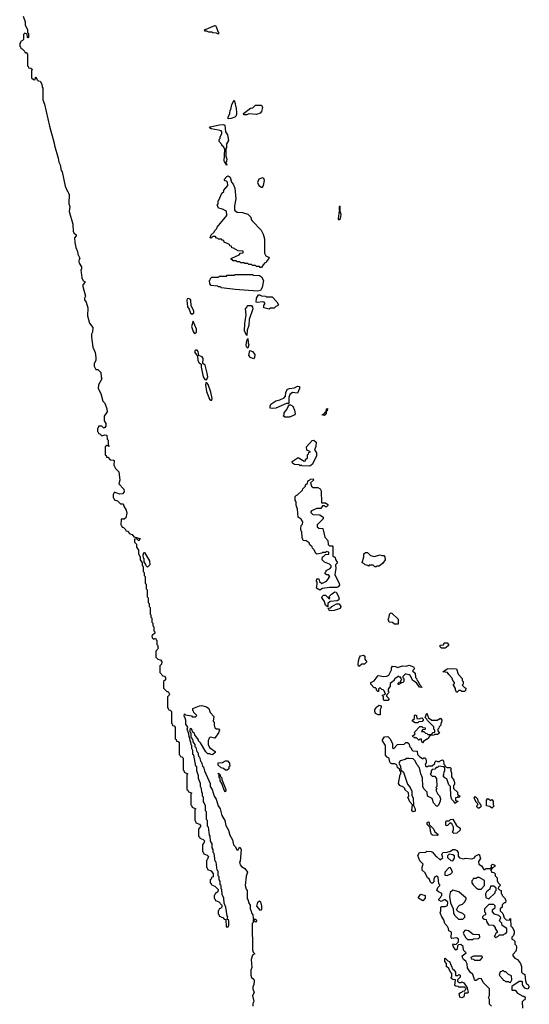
# Model space of a CAD drawing. Extents: x 2886962 to 3052311, y 540590 to 918621.
# Tile 158 of 164: x 2960470 to 2965710, y 865175 to 875298. Entities that reach past the tile are written whole.
import ezdxf

# ---------------------------------------------------------------- set-up
doc = ezdxf.new("R2010")
doc.units = 0

msp = doc.modelspace()

# ---------------------------------------------------------------- linework, layer by layer
at = {"layer": '0CON20XD'}
for points in [[(2960506, 875336), (2960526, 875275), (2960528, 875245), (2960552, 875195), (2960550, 875165), (2960560, 875155), (2960560, 875115), (2960555, 875110), (2960550, 875115), (2960548, 875148), (2960522, 875158), (2960510, 875145), (2960510, 875095), (2960495, 875080), (2960482, 875078), (2960478, 875062), (2960470, 875055), (2960470, 875025), (2960478, 875018), (2960482, 875002), (2960495, 875000), (2960520, 874975), (2960522, 874962), (2960535, 874960), (2960550, 874945), (2960550, 874825), (2960558, 874818), (2960562, 874802), (2960585, 874800), (2960600, 874785), (2960590, 874775), (2960592, 874702), (2960612, 874682), (2960625, 874680), (2960635, 874710), (2960650, 874680), (2960660, 874670), (2960680, 874665), (2960697, 874635), (2960700, 874605), (2960707, 874595), (2960708, 874475), (2960725, 874430), (2960776, 874205), (2960825, 874030), (2960827, 874005), (2960867, 873875), (2960873, 873835), (2960886, 873806), (2960898, 873748), (2960908, 873735), (2960938, 873585), (2960962, 873532), (2960970, 873525), (2960972, 873512), (2960980, 873505), (2960977, 873405), (2960987, 873377), (2960978, 873325), (2961018, 873195), (2961021, 873125), (2961028, 873108), (2961050, 873085), (2961050, 873075), (2961032, 873055), (2961036, 873006), (2961048, 872955), (2961066, 872916), (2961068, 872888), (2961090, 872845), (2961080, 872835), (2961078, 872815), (2961080, 872795), (2961106, 872756), (2961106, 872734), (2961100, 872725), (2961108, 872645), (2961122, 872612), (2961140, 872605), (2961140, 872595), (2961118, 872572), (2961118, 872555), (2961146, 872456), (2961138, 872435), (2961138, 872418), (2961153, 872395), (2961171, 872335), (2961166, 872255), (2961189, 872179), (2961222, 872135), (2961220, 872085), (2961208, 872065), (2961207, 872035), (2961222, 871932), (2961247, 871875), (2961253, 871825), (2961252, 871795), (2961237, 871765), (2961237, 871737), (2961252, 871702), (2961275, 871700), (2961305, 871670), (2961308, 871625), (2961316, 871605), (2961280, 871545), (2961278, 871505), (2961306, 871455), (2961326, 871376), (2961344, 871354), (2961366, 871296), (2961370, 871265), (2961337, 871223), (2961340, 871175), (2961356, 871145), (2961355, 871120), (2961346, 871104), (2961335, 871100), (2961315, 871120), (2961282, 871118), (2961278, 871102), (2961270, 871095), (2961270, 871065), (2961278, 871058), (2961282, 871042), (2961295, 871040), (2961315, 871020), (2961345, 871030), (2961367, 871025), (2961370, 870985), (2961380, 870975), (2961380, 870935), (2961388, 870915), (2961385, 870910), (2961378, 870918), (2961365, 870920), (2961350, 870905), (2961350, 870825), (2961358, 870818), (2961362, 870802), (2961375, 870800), (2961402, 870772), (2961435, 870770), (2961440, 870765), (2961438, 870718), (2961456, 870685), (2961491, 870651), (2961500, 870565), (2961490, 870525), (2961542, 870472), (2961544, 870445), (2961528, 870425), (2961495, 870419), (2961445, 870440), (2961430, 870415), (2961430, 870385), (2961438, 870378), (2961442, 870362), (2961475, 870350), (2961505, 870320), (2961535, 870320), (2961540, 870295), (2961566, 870255), (2961570, 870225), (2961560, 870175), (2961543, 870163), (2961532, 870162), (2961525, 870170), (2961512, 870158), (2961510, 870105), (2961518, 870098), (2961522, 870082), (2961538, 870078), (2961558, 870058), (2961562, 870042), (2961578, 870038), (2961602, 870012), (2961626, 870006), (2961642, 869982), (2961710, 869965), (2961695, 869940), (2961675, 869960), (2961652, 869958), (2961650, 869925), (2961670, 869905), (2961670, 869875), (2961690, 869845), (2961690, 869805), (2961710, 869775), (2961710, 869745), (2961730, 869715), (2961730, 869685), (2961740, 869675), (2961740, 869625), (2961750, 869615), (2961750, 869585), (2961760, 869575), (2961760, 869505), (2961770, 869495), (2961770, 869445), (2961780, 869435), (2961780, 869365), (2961790, 869355), (2961790, 869305), (2961800, 869295), (2961800, 869265), (2961810, 869255), (2961810, 869185), (2961818, 869178), (2961820, 869155), (2961830, 869145), (2961830, 869105), (2961840, 869095), (2961840, 869065), (2961850, 869055), (2961850, 869015), (2961860, 869005), (2961858, 868992), (2961835, 868970)], [(2962515, 875150), (2962495, 875160), (2962455, 875162), (2962445, 875170), (2962415, 875170), (2962395, 875180), (2962375, 875180), (2962370, 875195), (2962475, 875240), (2962485, 875237), (2962495, 875217), (2962507, 875177), (2962515, 875170), (2962515, 875150)], [(2962615, 874280), (2962612, 874295), (2962630, 874335), (2962633, 874367), (2962640, 874375), (2962653, 874427), (2962675, 874470), (2962686, 874436), (2962688, 874408), (2962696, 874396), (2962700, 874335), (2962695, 874310), (2962683, 874297), (2962645, 874283), (2962615, 874280)], [(2962805, 874320), (2962775, 874320), (2962770, 874335), (2962843, 874387), (2962868, 874392), (2962895, 874420), (2962955, 874420), (2962968, 874395), (2962957, 874353), (2962943, 874337), (2962905, 874324), (2962825, 874330), (2962805, 874320)], [(2962595, 873800), (2962590, 873820), (2962582, 873822), (2962572, 873845), (2962580, 873965), (2962568, 873988), (2962550, 874005), (2962550, 874015), (2962520, 874045), (2962520, 874065), (2962530, 874075), (2962532, 874095), (2962550, 874125), (2962550, 874145), (2962540, 874155), (2962515, 874163), (2962440, 874175), (2962420, 874185), (2962430, 874195), (2962524, 874216), (2962565, 874220), (2962578, 874215), (2962586, 874146), (2962607, 874115), (2962618, 874055), (2962598, 874022), (2962596, 873985), (2962590, 873975), (2962590, 873895), (2962600, 873865), (2962597, 873843), (2962590, 873835), (2962590, 873820), (2962597, 873817), (2962600, 873805), (2962595, 873800)], [(2962955, 872750), (2962942, 872752), (2962935, 872760), (2962905, 872760), (2962895, 872770), (2962865, 872770), (2962855, 872780), (2962825, 872780), (2962815, 872790), (2962785, 872790), (2962775, 872800), (2962745, 872800), (2962735, 872810), (2962705, 872810), (2962695, 872820), (2962665, 872820), (2962658, 872828), (2962642, 872832), (2962652, 872848), (2962728, 872882), (2962742, 872898), (2962768, 872902), (2962768, 872918), (2962715, 872920), (2962668, 872948), (2962652, 872952), (2962648, 872968), (2962632, 872972), (2962628, 872988), (2962572, 873012), (2962568, 873028), (2962552, 873032), (2962545, 873040), (2962515, 873040), (2962508, 873048), (2962492, 873052), (2962485, 873070), (2962455, 873070), (2962438, 873052), (2962430, 873055), (2962440, 873085), (2962468, 873112), (2962475, 873130), (2962498, 873152), (2962502, 873165), (2962600, 873285), (2962598, 873328), (2962555, 873350), (2962515, 873360), (2962500, 873395), (2962510, 873405), (2962510, 873435), (2962518, 873442), (2962550, 873515), (2962568, 873532), (2962570, 873545), (2962610, 873595), (2962608, 873628), (2962598, 873638), (2962582, 873642), (2962572, 873655), (2962600, 873685), (2962615, 873692), (2962635, 873680), (2962648, 873628), (2962665, 873608), (2962683, 873565), (2962694, 873455), (2962677, 873385), (2962679, 873339), (2962705, 873318), (2962760, 873315), (2962815, 873298), (2962848, 873268), (2962850, 873245), (2962861, 873231), (2962954, 873134), (2962974, 873094), (2962986, 873045), (2962988, 872898), (2963000, 872870), (2963030, 872855), (2963036, 872845), (2963012, 872818), (2963005, 872802), (2962992, 872798), (2962972, 872778), (2962955, 872750)], [(2962955, 873576), (2962965, 873576), (2962977, 873593), (2962988, 873645), (2962981, 873665), (2962965, 873671), (2962930, 873660), (2962916, 873625), (2962929, 873595), (2962955, 873576)], [(2963755, 873243), (2963767, 873255), (2963774, 873295), (2963766, 873326), (2963765, 873382), (2963755, 873373), (2963755, 873348), (2963762, 873335), (2963755, 873328), (2963743, 873255), (2963745, 873245), (2963755, 873243)], [(2962915, 872506), (2962685, 872524), (2962545, 872542), (2962535, 872550), (2962515, 872550), (2962505, 872560), (2962440, 872565), (2962425, 872582), (2962420, 872615), (2962428, 872622), (2962432, 872638), (2962445, 872650), (2962515, 872650), (2962525, 872660), (2962595, 872660), (2962605, 872670), (2962675, 872670), (2962685, 872680), (2962825, 872680), (2962865, 872678), (2962875, 872670), (2962935, 872668), (2962957, 872655), (2962976, 872615), (2962964, 872545), (2962945, 872513), (2962915, 872506)], [(2962245, 872270), (2962260, 872285), (2962262, 872305), (2962234, 872355), (2962230, 872415), (2962224, 872425), (2962205, 872432), (2962193, 872427), (2962187, 872415), (2962195, 872345), (2962211, 872321), (2962225, 872280), (2962245, 872270)], [(2963035, 872322), (2962980, 872335), (2962982, 872365), (2962992, 872375), (2962992, 872385), (2962984, 872394), (2962965, 872399), (2962915, 872390), (2962902, 872395), (2962906, 872434), (2962925, 872468), (2962935, 872470), (2962958, 872458), (2962996, 872456), (2963005, 872450), (2963065, 872450), (2963115, 872398), (2963130, 872365), (2963120, 872355), (2963102, 872348), (2963085, 872332), (2963048, 872332), (2963035, 872322)], [(2962805, 872050), (2962782, 872095), (2962784, 872175), (2962798, 872265), (2962792, 872325), (2962810, 872345), (2962812, 872358), (2962845, 872360), (2962855, 872358), (2962864, 872344), (2962866, 872325), (2962828, 872215), (2962826, 872155), (2962810, 872105), (2962805, 872050)], [(2962275, 872072), (2962288, 872085), (2962289, 872115), (2962255, 872197), (2962235, 872145), (2962255, 872093), (2962265, 872076), (2962275, 872072)], [(2962815, 871922), (2962803, 871935), (2962800, 871955), (2962804, 871996), (2962815, 872020), (2962818, 871975), (2962826, 871955), (2962815, 871922)], [(2962385, 871596), (2962395, 871602), (2962403, 871625), (2962398, 871665), (2962376, 871746), (2962354, 871765), (2962355, 871815), (2962345, 871833), (2962311, 871845), (2962305, 871888), (2962295, 871900), (2962278, 871902), (2962272, 871895), (2962272, 871875), (2962299, 871839), (2962301, 871795), (2962315, 871771), (2962337, 871757), (2962335, 871725), (2962355, 871625), (2962375, 871599), (2962385, 871596)], [(2962875, 871810), (2962842, 871825), (2962827, 871845), (2962835, 871898), (2962865, 871888), (2962888, 871855), (2962886, 871824), (2962875, 871810)], [(2962435, 871385), (2962445, 871386), (2962448, 871405), (2962435, 871469), (2962409, 871549), (2962394, 871566), (2962385, 871563), (2962379, 871545), (2962392, 871475), (2962422, 871395), (2962435, 871385)], [(2963065, 871299), (2963045, 871304), (2963044, 871325), (2963054, 871346), (2963105, 871380), (2963145, 871390), (2963188, 871412), (2963202, 871428), (2963205, 871470), (2963225, 871498), (2963244, 871506), (2963295, 871512), (2963325, 871530), (2963348, 871528), (2963347, 871505), (2963325, 871460), (2963275, 871464), (2963246, 871445), (2963236, 871415), (2963238, 871352), (2963215, 871352), (2963105, 871304), (2963065, 871299)], [(2963195, 871210), (2963180, 871225), (2963190, 871235), (2963190, 871255), (2963218, 871292), (2963233, 871327), (2963242, 871338), (2963255, 871340), (2963278, 871325), (2963296, 871285), (2963303, 871247), (2963300, 871235), (2963245, 871212), (2963195, 871210)], [(2963605, 871230), (2963580, 871235), (2963608, 871252), (2963615, 871270), (2963620, 871270), (2963623, 871297), (2963635, 871300), (2963630, 871275), (2963620, 871270), (2963620, 871245), (2963605, 871230)], [(2963455, 870708), (2963375, 870710), (2963365, 870720), (2963355, 870710), (2963345, 870720), (2963294, 870724), (2963275, 870738), (2963270, 870755), (2963335, 870798), (2963395, 870760), (2963408, 870762), (2963410, 870775), (2963430, 870795), (2963430, 870825), (2963440, 870835), (2963442, 870848), (2963460, 870855), (2963422, 870872), (2963420, 870905), (2963477, 870973), (2963494, 870976), (2963517, 870955), (2963515, 870910), (2963500, 870875), (2963522, 870845), (2963523, 870815), (2963482, 870728), (2963465, 870713), (2963455, 870708)], [(2963555, 869432), (2963522, 869455), (2963530, 869495), (2963530, 869515), (2963522, 869525), (2963525, 869550), (2963545, 869550), (2963552, 869522), (2963575, 869500), (2963623, 869527), (2963650, 869555), (2963650, 869565), (2963660, 869575), (2963645, 869590), (2963625, 869590), (2963612, 869602), (2963610, 869615), (2963620, 869625), (2963620, 869635), (2963663, 869657), (2963672, 869668), (2963672, 869682), (2963655, 869700), (2963605, 869720), (2963580, 869745), (2963584, 869776), (2963595, 869780), (2963615, 869800), (2963648, 869802), (2963650, 869825), (2963625, 869830), (2963615, 869820), (2963585, 869820), (2963577, 869813), (2963525, 869802), (2963515, 869810), (2963498, 869848), (2963480, 869865), (2963478, 869878), (2963455, 869900), (2963448, 869918), (2963415, 869940), (2963385, 869942), (2963374, 869976), (2963372, 870032), (2963365, 870040), (2963362, 870065), (2963363, 870097), (2963378, 870112), (2963382, 870135), (2963364, 870164), (2963333, 870185), (2963328, 870265), (2963313, 870307), (2963312, 870342), (2963304, 870354), (2963302, 870395), (2963313, 870407), (2963328, 870412), (2963378, 870462), (2963380, 870475), (2963408, 870502), (2963410, 870515), (2963428, 870532), (2963435, 870560), (2963448, 870562), (2963460, 870575), (2963488, 870578), (2963490, 870565), (2963460, 870535), (2963472, 870502), (2963488, 870488), (2963535, 870488), (2963558, 870475), (2963570, 870455), (2963572, 870332), (2963615, 870330), (2963640, 870315), (2963638, 870302), (2963625, 870290), (2963615, 870290), (2963605, 870300), (2963585, 870300), (2963567, 870273), (2963525, 870272), (2963472, 870248), (2963462, 870238), (2963462, 870232), (2963485, 870210), (2963557, 870207), (2963590, 870185), (2963590, 870165), (2963541, 870119), (2963530, 870105), (2963530, 870085), (2963545, 870070), (2963588, 870068), (2963608, 869978), (2963640, 869945), (2963642, 869902), (2963655, 869890), (2963685, 869890), (2963690, 869885), (2963690, 869785), (2963715, 869770), (2963718, 869748), (2963738, 869715), (2963718, 869692), (2963720, 869655), (2963710, 869595), (2963755, 869500), (2963757, 869485), (2963745, 869467), (2963730, 869460), (2963655, 869460), (2963585, 869450), (2963555, 869432)], [(2961785, 869670), (2961772, 869682), (2961768, 869698), (2961750, 869725), (2961750, 869755), (2961742, 869762), (2961740, 869795), (2961745, 869820), (2961755, 869820), (2961806, 869736), (2961808, 869695), (2961785, 869670)], [(2964135, 869672), (2964123, 869673), (2964105, 869690), (2964065, 869690), (2964055, 869680), (2964048, 869688), (2964023, 869693), (2964008, 869708), (2963990, 869715), (2964010, 869775), (2964010, 869805), (2964025, 869820), (2964045, 869820), (2964078, 869788), (2964115, 869779), (2964175, 869797), (2964195, 869788), (2964215, 869788), (2964226, 869776), (2964227, 869745), (2964205, 869712), (2964165, 869680), (2964145, 869680), (2964135, 869672)], [(2963635, 869260), (2963615, 869280), (2963602, 869322), (2963578, 869355), (2963585, 869370), (2963595, 869380), (2963615, 869380), (2963655, 869340), (2963660, 869355), (2963650, 869365), (2963677, 869393), (2963710, 869415), (2963725, 869412), (2963746, 869374), (2963754, 869345), (2963750, 869335), (2963736, 869324), (2963662, 869318), (2963640, 869295), (2963640, 869265), (2963635, 869260)], [(2963655, 869220), (2963642, 869248), (2963668, 869252), (2963680, 869265), (2963728, 869292), (2963755, 869293), (2963771, 869265), (2963766, 869245), (2963705, 869224), (2963655, 869220)], [(2964355, 869082), (2964325, 869083), (2964305, 869100), (2964270, 869105), (2964260, 869135), (2964270, 869155), (2964272, 869185), (2964285, 869200), (2964298, 869198), (2964360, 869135), (2964360, 869085), (2964355, 869082)], [(2961835, 868970), (2961830, 868965), (2961832, 868942), (2961845, 868930), (2961868, 868938), (2961872, 868922), (2961880, 868915), (2961880, 868875), (2961890, 868865), (2961890, 868845), (2961898, 868835), (2961870, 868805), (2961870, 868745), (2961892, 868722), (2961918, 868718), (2961930, 868695), (2961928, 868672), (2961910, 868655), (2961910, 868585), (2961942, 868552), (2961958, 868548), (2961970, 868535), (2961968, 868512), (2961950, 868495), (2961950, 868425), (2961982, 868392), (2961995, 868390), (2962010, 868365), (2962008, 868352), (2961990, 868335), (2961990, 868225), (2961998, 868218), (2962002, 868202), (2962018, 868198), (2962030, 868185), (2962030, 868065), (2962038, 868058), (2962042, 868042), (2962058, 868038), (2962070, 868025), (2962070, 867905), (2962078, 867898), (2962082, 867882), (2962098, 867878), (2962110, 867865), (2962110, 867745), (2962118, 867738), (2962122, 867722), (2962138, 867718), (2962150, 867705), (2962150, 867585), (2962158, 867578), (2962162, 867562), (2962200, 867545), (2962190, 867535), (2962190, 867385), (2962198, 867378), (2962202, 867362), (2962240, 867345), (2962230, 867335), (2962230, 867225), (2962238, 867218), (2962242, 867202), (2962280, 867185), (2962270, 867175), (2962270, 867065), (2962278, 867058), (2962282, 867042), (2962318, 867028), (2962330, 867015), (2962328, 867002), (2962310, 866975), (2962310, 866905), (2962318, 866898), (2962322, 866882), (2962358, 866868), (2962370, 866855), (2962368, 866842), (2962350, 866815), (2962350, 866745), (2962358, 866738), (2962362, 866722), (2962398, 866708), (2962410, 866695), (2962398, 866662), (2962390, 866655), (2962390, 866585), (2962398, 866578), (2962402, 866562), (2962438, 866548), (2962460, 866515), (2962460, 866485), (2962442, 866478), (2962438, 866462), (2962430, 866455), (2962430, 866425), (2962438, 866418), (2962442, 866402), (2962478, 866388), (2962510, 866355), (2962507, 866333), (2962495, 866320), (2962482, 866318), (2962478, 866302), (2962470, 866295), (2962470, 866265), (2962478, 866258), (2962482, 866242), (2962518, 866228), (2962550, 866195), (2962547, 866173), (2962535, 866160), (2962522, 866158), (2962518, 866142), (2962510, 866135), (2962510, 866105), (2962518, 866098), (2962522, 866082), (2962538, 866078), (2962542, 866072), (2962558, 866068), (2962572, 866052), (2962588, 866048), (2962592, 865972), (2962615, 865970), (2962622, 865985), (2962620, 866035), (2962600, 866055), (2962608, 866062), (2962610, 866075), (2962602, 866085), (2962590, 866175), (2962572, 866215), (2962570, 866265), (2962552, 866305), (2962550, 866355), (2962543, 866363), (2962540, 866395), (2962533, 866403), (2962532, 866442), (2962522, 866455), (2962520, 866485), (2962512, 866495), (2962510, 866545), (2962500, 866555), (2962490, 866635), (2962480, 866645), (2962470, 866725), (2962460, 866735), (2962460, 866765), (2962450, 866785), (2962450, 866825), (2962433, 866853), (2962430, 866905), (2962420, 866915), (2962410, 866995), (2962400, 867005), (2962400, 867065), (2962390, 867075), (2962390, 867155), (2962380, 867165), (2962380, 867215), (2962368, 867248), (2962360, 867255), (2962360, 867305), (2962350, 867315), (2962350, 867345), (2962343, 867353), (2962340, 867395), (2962330, 867415), (2962330, 867445), (2962310, 867495), (2962310, 867525), (2962292, 867575), (2962290, 867615), (2962282, 867625), (2962260, 867735), (2962252, 867745), (2962250, 867785), (2962240, 867805), (2962240, 867835), (2962233, 867843), (2962230, 867875), (2962223, 867883), (2962220, 867915), (2962212, 867925), (2962210, 867955), (2962192, 868005), (2962200, 868025), (2962180, 868055), (2962180, 868095), (2962168, 868128), (2962160, 868135), (2962165, 868160), (2962175, 868150), (2962235, 868140), (2962245, 868130), (2962278, 868132), (2962290, 868145), (2962260, 868175), (2962258, 868188), (2962250, 868195), (2962252, 868215), (2962318, 868242), (2962344, 868246), (2962390, 868235), (2962415, 868217), (2962430, 868175), (2962467, 868135), (2962460, 868085), (2962468, 868075), (2962468, 868045), (2962478, 868018), (2962495, 868008), (2962515, 868008), (2962523, 867993), (2962514, 867966), (2962478, 867912), (2962428, 867922), (2962418, 867912), (2962408, 867885), (2962408, 867845), (2962422, 867815), (2962480, 867775), (2962480, 867765), (2962457, 867743), (2962445, 867740), (2962425, 867750), (2962405, 867750), (2962385, 867770), (2962330, 867865), (2962310, 867885), (2962310, 867895), (2962270, 867945), (2962268, 867958), (2962252, 867972), (2962238, 868008), (2962225, 868010), (2962220, 868005), (2962220, 867975), (2962230, 867965), (2962230, 867925), (2962238, 867918), (2962242, 867902), (2962250, 867895), (2962250, 867875), (2962270, 867845), (2962270, 867825), (2962280, 867815), (2962290, 867775), (2962300, 867765), (2962310, 867725), (2962320, 867715), (2962330, 867675), (2962340, 867665), (2962350, 867625), (2962360, 867615), (2962370, 867575), (2962428, 867445), (2962430, 867415), (2962450, 867385), (2962470, 867315), (2962490, 867285), (2962510, 867215), (2962530, 867185), (2962550, 867115), (2962578, 867065), (2962590, 867015), (2962618, 866965), (2962630, 866915), (2962658, 866865), (2962670, 866815), (2962690, 866795), (2962702, 866762), (2962718, 866762), (2962722, 866778), (2962735, 866790), (2962747, 866767), (2962737, 866647), (2962730, 866635), (2962738, 866608), (2962751, 866591), (2962785, 866572), (2962812, 866535), (2962798, 866492), (2962787, 866397), (2962798, 866358), (2962810, 866345), (2962808, 866258), (2962818, 866245), (2962822, 866222), (2962840, 866195), (2962840, 866155), (2962847, 866143), (2962857, 866107), (2962867, 866095), (2962872, 866062), (2962880, 866050), (2962895, 866050), (2962910, 866035), (2962895, 866020), (2962882, 866032), (2962880, 866050), (2962872, 866048), (2962870, 866015), (2962862, 866005), (2962863, 865735), (2962870, 865710), (2962887, 865695), (2962865, 865680), (2962849, 865635), (2962857, 865555), (2962846, 865525), (2962846, 865476), (2962855, 865450), (2962878, 865435), (2962882, 865415), (2962878, 865378), (2962868, 865355), (2962868, 865335), (2962882, 865298), (2962863, 865265), (2962878, 865205), (2962867, 865185), (2962867, 865155)], [(2964845, 868837), (2964808, 868838), (2964795, 868850), (2964792, 868868), (2964828, 868872), (2964835, 868890), (2964865, 868890), (2964880, 868875), (2964878, 868865), (2964855, 868844), (2964845, 868837)], [(2963955, 868650), (2963950, 868665), (2963954, 868705), (2963965, 868740), (2963975, 868757), (2964006, 868766), (2964020, 868755), (2964020, 868725), (2964038, 868695), (2964015, 868673), (2963988, 868672), (2963965, 868652), (2963955, 868650)], [(2964255, 868300), (2964215, 868300), (2964210, 868305), (2964210, 868335), (2964200, 868345), (2964200, 868355), (2964230, 868365), (2964218, 868398), (2964208, 868408), (2964192, 868412), (2964175, 868430), (2964160, 868415), (2964158, 868392), (2964152, 868392), (2964140, 868405), (2964138, 868418), (2964128, 868428), (2964115, 868430), (2964080, 868465), (2964080, 868485), (2964115, 868500), (2964155, 868557), (2964215, 868547), (2964245, 868550), (2964265, 868560), (2964292, 868615), (2964292, 868635), (2964305, 868650), (2964335, 868647), (2964355, 868638), (2964405, 868656), (2964445, 868650), (2964475, 868663), (2964518, 868645), (2964528, 868625), (2964510, 868605), (2964538, 868578), (2964540, 868535), (2964550, 868525), (2964552, 868512), (2964565, 868500), (2964582, 868462), (2964608, 868432), (2964580, 868435), (2964550, 868480), (2964512, 868505), (2964484, 868554), (2964473, 868563), (2964445, 868570), (2964435, 868570), (2964410, 868545), (2964410, 868535), (2964420, 868525), (2964420, 868495), (2964408, 868482), (2964395, 868480), (2964365, 868460), (2964360, 868465), (2964362, 868478), (2964372, 868488), (2964388, 868492), (2964390, 868505), (2964400, 868515), (2964390, 868525), (2964388, 868538), (2964375, 868540), (2964365, 868550), (2964345, 868530), (2964332, 868528), (2964320, 868515), (2964320, 868505), (2964280, 868475), (2964280, 868445), (2964260, 868415), (2964260, 868395), (2964270, 868385), (2964240, 868355), (2964242, 868342), (2964270, 868315), (2964255, 868300)], [(2964965, 868380), (2964952, 868405), (2964952, 868422), (2964932, 868455), (2964930, 868465), (2964940, 868475), (2964940, 868485), (2964923, 868503), (2964918, 868528), (2964882, 868565), (2964868, 868588), (2964822, 868592), (2964865, 868623), (2964905, 868629), (2964960, 868625), (2964978, 868568), (2965018, 868525), (2965020, 868505), (2965030, 868495), (2965030, 868465), (2965020, 868455), (2965042, 868432), (2965057, 868427), (2965055, 868400), (2965045, 868390), (2965015, 868390), (2965005, 868400), (2964985, 868400), (2964965, 868380)], [(2964175, 868150), (2964155, 868150), (2964130, 868165), (2964120, 868185), (2964120, 868205), (2964140, 868225), (2964142, 868235), (2964165, 868250), (2964188, 868245), (2964188, 868225), (2964178, 868205), (2964175, 868150)], [(2964615, 867860), (2964600, 867885), (2964600, 867900), (2964585, 867900), (2964575, 867890), (2964548, 867918), (2964535, 867910), (2964528, 867918), (2964515, 867920), (2964510, 867935), (2964538, 867952), (2964530, 867965), (2964532, 867978), (2964585, 868030), (2964605, 868030), (2964615, 868020), (2964638, 868018), (2964638, 868002), (2964612, 867998), (2964600, 867980), (2964625, 867980), (2964642, 867962), (2964655, 867960), (2964665, 867950), (2964705, 867950), (2964722, 867968), (2964738, 867972), (2964740, 867995), (2964730, 868005), (2964728, 868028), (2964662, 868092), (2964658, 868108), (2964640, 868125), (2964655, 868170), (2964672, 868122), (2964708, 868098), (2964762, 868098), (2964798, 868118), (2964810, 868095), (2964807, 868073), (2964800, 868065), (2964800, 868045), (2964782, 868028), (2964780, 868015), (2964770, 868005), (2964770, 867985), (2964788, 867962), (2964765, 867950), (2964735, 867950), (2964727, 867943), (2964692, 867938), (2964672, 867918), (2964665, 867900), (2964655, 867900), (2964622, 867878), (2964615, 867860)], [(2964565, 868070), (2964535, 868070), (2964510, 868085), (2964510, 868095), (2964530, 868115), (2964530, 868145), (2964535, 868150), (2964550, 868145), (2964552, 868112), (2964585, 868110), (2964592, 868118), (2964605, 868120), (2964620, 868105), (2964620, 868095), (2964608, 868082), (2964575, 868080), (2964565, 868070)], [(2964515, 867153), (2964503, 867165), (2964510, 867225), (2964480, 867255), (2964462, 867305), (2964470, 867315), (2964468, 867348), (2964430, 867385), (2964430, 867395), (2964418, 867408), (2964380, 867425), (2964364, 867444), (2964383, 867537), (2964390, 867545), (2964390, 867565), (2964380, 867575), (2964378, 867588), (2964355, 867610), (2964348, 867638), (2964328, 867648), (2964297, 867647), (2964284, 867654), (2964273, 867675), (2964270, 867705), (2964250, 867715), (2964232, 867735), (2964230, 867835), (2964200, 867885), (2964200, 867895), (2964222, 867925), (2964255, 867928), (2964280, 867905), (2964302, 867852), (2964303, 867813), (2964315, 867802), (2964353, 867847), (2964422, 867848), (2964442, 867868), (2964458, 867868), (2964470, 867855), (2964482, 867822), (2964500, 867805), (2964500, 867795), (2964512, 867782), (2964558, 867778), (2964560, 867745), (2964582, 867722), (2964615, 867700), (2964625, 867710), (2964635, 867710), (2964645, 867700), (2964650, 867675), (2964650, 867655), (2964640, 867645), (2964645, 867620), (2964665, 867620), (2964672, 867628), (2964712, 867628), (2964738, 867652), (2964740, 867665), (2964752, 867678), (2964765, 867670), (2964785, 867670), (2964792, 867678), (2964818, 867688), (2964827, 867677), (2964830, 867645), (2964840, 867635), (2964842, 867622), (2964865, 867610), (2964895, 867610), (2964910, 867595), (2964900, 867585), (2964910, 867555), (2964910, 867515), (2964935, 867480), (2964940, 867455), (2964940, 867435), (2964930, 867425), (2964930, 867395), (2964970, 867355), (2964972, 867332), (2965000, 867315), (2964985, 867300), (2964975, 867310), (2964968, 867302), (2964952, 867298), (2964952, 867272), (2964980, 867265), (2964945, 867240), (2964938, 867258), (2964915, 867280), (2964902, 867315), (2964900, 867415), (2964883, 867433), (2964862, 867492), (2964840, 867505), (2964823, 867525), (2964830, 867535), (2964833, 867567), (2964840, 867575), (2964840, 867605), (2964828, 867618), (2964778, 867622), (2964765, 867610), (2964752, 867608), (2964738, 867592), (2964712, 867588), (2964700, 867575), (2964700, 867555), (2964692, 867542), (2964712, 867522), (2964735, 867520), (2964757, 867495), (2964758, 867415), (2964750, 867405), (2964758, 867395), (2964750, 867375), (2964770, 867335), (2964785, 867320), (2964796, 867286), (2964794, 867265), (2964775, 867222), (2964765, 867212), (2964755, 867213), (2964724, 867245), (2964710, 867290), (2964662, 867315), (2964660, 867355), (2964625, 867392), (2964614, 867415), (2964612, 867502), (2964593, 867543), (2964580, 867605), (2964570, 867615), (2964568, 867628), (2964555, 867640), (2964538, 867678), (2964515, 867700), (2964475, 867702), (2964448, 867702), (2964435, 867692), (2964382, 867678), (2964368, 867655), (2964387, 867625), (2964390, 867585), (2964415, 867560), (2964457, 867437), (2964486, 867405), (2964502, 867365), (2964502, 867325), (2964516, 867294), (2964518, 867218), (2964536, 867184), (2964535, 867162), (2964515, 867153)], [(2962605, 867583), (2962585, 867583), (2962565, 867600), (2962540, 867605), (2962510, 867635), (2962512, 867658), (2962555, 867660), (2962585, 867678), (2962608, 867678), (2962628, 867655), (2962630, 867625), (2962620, 867615), (2962620, 867595), (2962605, 867583)], [(2962585, 867360), (2962572, 867375), (2962550, 867445), (2962533, 867473), (2962530, 867495), (2962520, 867505), (2962520, 867540), (2962510, 867545), (2962515, 867550), (2962530, 867535), (2962532, 867522), (2962550, 867505), (2962550, 867485), (2962590, 867385), (2962585, 867360)], [(2965195, 867190), (2965185, 867190), (2965172, 867205), (2965170, 867215), (2965180, 867225), (2965180, 867235), (2965160, 867255), (2965160, 867265), (2965142, 867295), (2965155, 867310), (2965178, 867288), (2965180, 867265), (2965198, 867248), (2965200, 867235), (2965210, 867225), (2965210, 867205), (2965195, 867190)], [(2965325, 867190), (2965305, 867210), (2965270, 867215), (2965270, 867275), (2965285, 867290), (2965315, 867270), (2965325, 867280), (2965340, 867265), (2965340, 867225), (2965350, 867215), (2965325, 867190)], [(2964765, 866910), (2964715, 866913), (2964705, 866922), (2964694, 866954), (2964692, 866992), (2964660, 867025), (2964660, 867045), (2964675, 867050), (2964680, 867045), (2964682, 867022), (2964725, 866980), (2964738, 866948), (2964768, 866925), (2964770, 866915), (2964765, 866910)], [(2964935, 866932), (2964920, 866945), (2964932, 866968), (2964932, 866995), (2964915, 867030), (2964895, 867040), (2964870, 867015), (2964855, 867010), (2964850, 867025), (2964850, 867055), (2964855, 867060), (2964885, 867060), (2964900, 867075), (2964925, 867080), (2964962, 867012), (2964998, 866985), (2964998, 866965), (2964965, 866933), (2964935, 866932)], [(2965320, 865155), (2965300, 865175), (2965300, 865225), (2965290, 865245), (2965300, 865265), (2965302, 865335), (2965235, 865400), (2965218, 865438), (2965195, 865440), (2965165, 865420), (2965155, 865420), (2965145, 865430), (2965130, 865480), (2965102, 865505), (2965075, 865550), (2965072, 865592), (2965058, 865618), (2965032, 865635), (2965022, 865655), (2965020, 865675), (2965060, 865705), (2965033, 865733), (2965029, 865769), (2965005, 865790), (2964982, 865788), (2964970, 865775), (2964967, 865743), (2964955, 865730), (2964930, 865765), (2964922, 865788), (2964932, 865798), (2964945, 865790), (2964958, 865792), (2964982, 865818), (2964982, 865845), (2964965, 865860), (2964915, 865850), (2964905, 865860), (2964910, 865915), (2964882, 865932), (2964880, 865955), (2964870, 865975), (2964842, 866005), (2964832, 866042), (2964810, 866075), (2964793, 866117), (2964800, 866135), (2964800, 866175), (2964805, 866180), (2964845, 866180), (2964868, 866192), (2964872, 866225), (2964845, 866250), (2964835, 866250), (2964805, 866232), (2964780, 866245), (2964780, 866255), (2964798, 866272), (2964800, 866285), (2964810, 866295), (2964810, 866315), (2964775, 866330), (2964760, 866345), (2964770, 866375), (2964790, 866395), (2964790, 866405), (2964780, 866415), (2964772, 866482), (2964755, 866492), (2964740, 866485), (2964728, 866462), (2964728, 866435), (2964715, 866420), (2964705, 866420), (2964695, 866430), (2964680, 866465), (2964663, 866475), (2964638, 866528), (2964610, 866555), (2964610, 866585), (2964620, 866615), (2964585, 866650), (2964564, 866704), (2964582, 866735), (2964645, 866740), (2964655, 866748), (2964700, 866745), (2964715, 866738), (2964745, 866700), (2964756, 866696), (2964795, 866660), (2964820, 866685), (2964812, 866715), (2964820, 866735), (2964865, 866738), (2964901, 866749), (2964925, 866767), (2964945, 866767), (2964966, 866756), (2964977, 866735), (2964978, 866698), (2964992, 866682), (2965035, 866670), (2965055, 866677), (2965119, 866671), (2965145, 866680), (2965155, 866698), (2965195, 866720), (2965208, 866675), (2965188, 866642), (2965190, 866615), (2965218, 866598), (2965242, 866562), (2965255, 866560), (2965265, 866570), (2965308, 866572), (2965320, 866585), (2965320, 866605), (2965333, 866617), (2965356, 866605), (2965355, 866592), (2965332, 866578), (2965310, 866555), (2965320, 866545), (2965322, 866532), (2965345, 866530), (2965360, 866515), (2965360, 866495), (2965378, 866475), (2965380, 866445), (2965392, 866422), (2965410, 866405), (2965410, 866395), (2965392, 866378), (2965390, 866365), (2965402, 866352), (2965420, 866345), (2965420, 866315), (2965430, 866305), (2965432, 866292), (2965455, 866270), (2965470, 866245), (2965465, 866220), (2965452, 866218), (2965432, 866198), (2965430, 866175), (2965410, 866155), (2965410, 866135), (2965438, 866108), (2965450, 866065), (2965472, 866042), (2965505, 866040), (2965510, 866055), (2965518, 866058), (2965520, 865975), (2965535, 865970), (2965555, 865928), (2965556, 865905), (2965547, 865883), (2965530, 865865), (2965530, 865845), (2965548, 865838), (2965560, 865825), (2965560, 865795), (2965575, 865780), (2965580, 865765), (2965576, 865725), (2965542, 865688), (2965540, 865675), (2965560, 865650), (2965588, 865635), (2965620, 865595), (2965630, 865565), (2965630, 865505), (2965642, 865492), (2965655, 865490), (2965665, 865480), (2965670, 865415), (2965680, 865385), (2965695, 865380), (2965710, 865355), (2965695, 865330), (2965665, 865340), (2965640, 865375), (2965640, 865405), (2965635, 865410), (2965605, 865410), (2965532, 865358), (2965532, 865322), (2965565, 865320), (2965590, 865290), (2965645, 865260), (2965655, 865260), (2965667, 865247), (2965665, 865220), (2965652, 865218), (2965638, 865202), (2965640, 865135)], [(2964925, 866650), (2964942, 866678), (2964940, 866700), (2964923, 866713), (2964885, 866720), (2964868, 866702), (2964870, 866685), (2964902, 866652), (2964925, 866650)], [(2964865, 866500), (2964902, 866518), (2964920, 866535), (2964908, 866568), (2964895, 866580), (2964882, 866578), (2964840, 866535), (2964842, 866502), (2964865, 866500)], [(2965215, 866360), (2965250, 866395), (2965248, 866448), (2965195, 866480), (2965175, 866480), (2965165, 866470), (2965132, 866468), (2965130, 866455), (2965120, 866445), (2965120, 866425), (2965132, 866402), (2965162, 866372), (2965185, 866360), (2965215, 866360)], [(2965025, 866050), (2965048, 866072), (2965048, 866088), (2965025, 866110), (2964982, 866125), (2964960, 866145), (2964978, 866182), (2964992, 866195), (2965024, 866206), (2965042, 866225), (2965060, 866255), (2965060, 866265), (2964985, 866332), (2964925, 866350), (2964896, 866324), (2964890, 866285), (2964898, 866218), (2964928, 866155), (2964930, 866115), (2964941, 866091), (2964982, 866052), (2965025, 866050)], [(2965295, 866260), (2965358, 866322), (2965360, 866335), (2965370, 866345), (2965368, 866368), (2965345, 866390), (2965312, 866388), (2965305, 866360), (2965270, 866330), (2965258, 866312), (2965262, 866272), (2965295, 866260)], [(2962945, 866140), (2962910, 866185), (2962920, 866225), (2962935, 866240), (2962945, 866230), (2962956, 866184), (2962956, 866154), (2962945, 866140)], [(2964615, 866240), (2964572, 866265), (2964570, 866275), (2964593, 866307), (2964638, 866295), (2964638, 866265), (2964615, 866240)], [(2965365, 865860), (2965372, 865868), (2965388, 865872), (2965405, 865890), (2965445, 865890), (2965455, 865900), (2965468, 865902), (2965480, 865915), (2965480, 865955), (2965430, 865985), (2965428, 866008), (2965403, 866033), (2965418, 866068), (2965398, 866088), (2965353, 866103), (2965330, 866125), (2965330, 866145), (2965358, 866172), (2965358, 866188), (2965345, 866200), (2965295, 866200), (2965250, 866155), (2965250, 866125), (2965260, 866115), (2965260, 866095), (2965242, 866088), (2965230, 866075), (2965230, 866065), (2965245, 866050), (2965268, 866048), (2965270, 866025), (2965292, 865992), (2965337, 865987), (2965360, 865965), (2965360, 865955), (2965380, 865925), (2965378, 865912), (2965362, 865898), (2965360, 865885), (2965350, 865875), (2965365, 865860)], [(2965125, 865840), (2965135, 865848), (2965188, 865852), (2965200, 865865), (2965198, 865888), (2965134, 865894), (2965085, 865932), (2965052, 865938), (2965032, 865918), (2965030, 865905), (2965058, 865858), (2965075, 865840), (2965125, 865840)], [(2965015, 865243), (2964995, 865250), (2964990, 865285), (2965002, 865298), (2965015, 865300), (2965025, 865310), (2965048, 865312), (2965050, 865325), (2965060, 865335), (2965045, 865350), (2964985, 865350), (2964978, 865358), (2964955, 865360), (2964945, 865370), (2964950, 865425), (2964925, 865430), (2964902, 865445), (2964912, 865458), (2964912, 865492), (2964895, 865512), (2964882, 865542), (2964860, 865565), (2964860, 865595), (2964843, 865615), (2964840, 865645), (2964845, 865650), (2964872, 865622), (2964888, 865615), (2964922, 865532), (2964935, 865530), (2964950, 865505), (2964952, 865472), (2964975, 865470), (2964985, 865480), (2965000, 865475), (2965000, 865455), (2964972, 865428), (2964972, 865412), (2964985, 865400), (2965005, 865400), (2965015, 865407), (2965038, 865395), (2965070, 865345), (2965080, 865295), (2965075, 865290), (2965042, 865288), (2965037, 865253), (2965015, 865243)], [(2965205, 865630), (2965230, 865655), (2965225, 865670), (2965135, 865670), (2965110, 865655), (2965112, 865642), (2965135, 865640), (2965145, 865630), (2965205, 865630)], [(2965515, 865400), (2965530, 865425), (2965528, 865468), (2965495, 865480), (2965470, 865510), (2965455, 865510), (2965445, 865520), (2965430, 865520), (2965427, 865513), (2965412, 865508), (2965400, 865475), (2965438, 865435), (2965442, 865422), (2965455, 865420), (2965465, 865410), (2965495, 865410), (2965502, 865402), (2965515, 865400)]]:
    msp.add_lwpolyline(points, dxfattribs=at)

doc.saveas('drawing.dxf')
